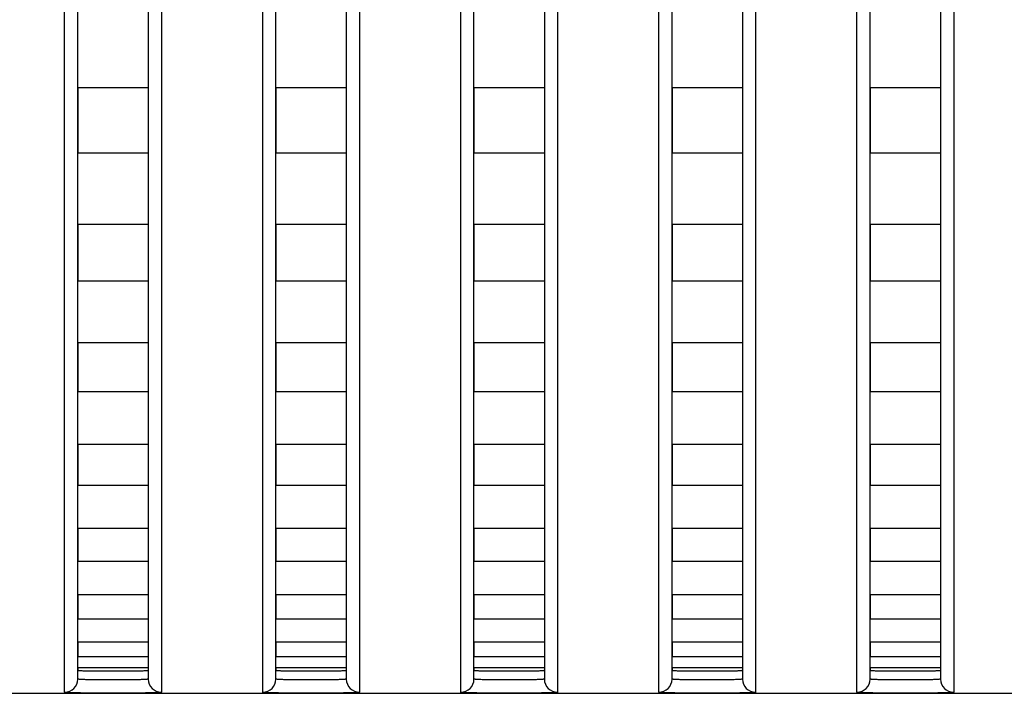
# Model space of a CAD drawing. Header units: millimetres. Extents: x -6054 to 364, y -1866 to 3094.
# Tile 242 of 256: x -4366 to -4343, y 1484 to 1499. Entities that reach past the tile are written whole.
import ezdxf

# ---------------------------------------------------------------- set-up
doc = ezdxf.new("R2010")
doc.units = ezdxf.units.MM
doc.header["$LTSCALE"] = 65.395
doc.layers.get('0').update_dxf_attribs({"linetype": 'CONTINUOUS'})

msp = doc.modelspace()

# ---------------------------------------------------------------- linework, layer by layer
at = {"linetype": 'Continuous'}
for p, q in [((-4364.223, 1484.478), (-4364.223, 1514.359)), ((-4362.623, 1514.359), (-4362.623, 1484.478)), ((-4359.723, 1484.478), (-4359.723, 1514.359)), ((-4358.123, 1514.359), (-4358.123, 1484.478)), ((-4355.223, 1484.478), (-4355.223, 1514.359)), ((-4353.623, 1514.359), (-4353.623, 1484.478)), ((-4350.723, 1484.478), (-4350.723, 1514.359)), ((-4349.123, 1514.359), (-4349.123, 1484.478)), ((-4346.223, 1484.478), (-4346.223, 1514.359)), ((-4344.623, 1514.359), (-4344.623, 1484.478)), ((-4364.523, 1484.178), (-4364.523, 1513.867)), ((-4362.323, 1513.867), (-4362.323, 1484.178)), ((-4360.023, 1484.178), (-4360.023, 1513.867)), ((-4357.823, 1513.867), (-4357.823, 1484.178)), ((-4355.523, 1484.178), (-4355.523, 1513.867)), ((-4353.323, 1513.867), (-4353.323, 1484.178)), ((-4351.023, 1484.178), (-4351.023, 1513.867)), ((-4348.823, 1513.867), (-4348.823, 1484.178)), ((-4346.523, 1484.178), (-4346.523, 1513.867)), ((-4344.323, 1513.867), (-4344.323, 1484.178)), ((-4364.223, 1497.91), (-4364.223, 1496.425)), ((-4364.223, 1497.91), (-4364.223, 1496.425)), ((-4362.623, 1497.91), (-4364.223, 1497.91)), ((-4362.623, 1497.91), (-4364.223, 1497.91)), ((-4362.623, 1497.91), (-4362.623, 1496.425)), ((-4362.623, 1497.91), (-4362.623, 1496.425)), ((-4359.723, 1497.91), (-4359.723, 1496.425)), ((-4359.723, 1497.91), (-4359.723, 1496.425)), ((-4358.123, 1497.91), (-4359.723, 1497.91)), ((-4358.123, 1497.91), (-4359.723, 1497.91)), ((-4358.123, 1497.91), (-4358.123, 1496.425)), ((-4358.123, 1497.91), (-4358.123, 1496.425)), ((-4355.223, 1497.91), (-4355.223, 1496.425)), ((-4355.223, 1497.91), (-4355.223, 1496.425)), ((-4353.623, 1497.91), (-4355.223, 1497.91)), ((-4353.623, 1497.91), (-4355.223, 1497.91)), ((-4353.623, 1497.91), (-4353.623, 1496.425)), ((-4353.623, 1497.91), (-4353.623, 1496.425)), ((-4350.723, 1497.91), (-4350.723, 1496.425)), ((-4350.723, 1497.91), (-4350.723, 1496.425)), ((-4349.123, 1497.91), (-4350.723, 1497.91)), ((-4349.123, 1497.91), (-4350.723, 1497.91)), ((-4349.123, 1497.91), (-4349.123, 1496.425)), ((-4349.123, 1497.91), (-4349.123, 1496.425)), ((-4346.223, 1497.91), (-4346.223, 1496.425)), ((-4346.223, 1497.91), (-4346.223, 1496.425)), ((-4344.623, 1497.91), (-4346.223, 1497.91)), ((-4344.623, 1497.91), (-4346.223, 1497.91)), ((-4344.623, 1497.91), (-4344.623, 1496.425)), ((-4344.623, 1497.91), (-4344.623, 1496.425)), ((-4362.623, 1496.425), (-4364.223, 1496.425)), ((-4362.623, 1496.425), (-4364.223, 1496.425)), ((-4358.123, 1496.425), (-4359.723, 1496.425)), ((-4358.123, 1496.425), (-4359.723, 1496.425)), ((-4353.623, 1496.425), (-4355.223, 1496.425)), ((-4353.623, 1496.425), (-4355.223, 1496.425)), ((-4349.123, 1496.425), (-4350.723, 1496.425)), ((-4349.123, 1496.425), (-4350.723, 1496.425)), ((-4344.623, 1496.425), (-4346.223, 1496.425)), ((-4344.623, 1496.425), (-4346.223, 1496.425)), ((-4364.223, 1494.806), (-4364.223, 1493.513)), ((-4364.223, 1494.806), (-4364.223, 1493.513)), ((-4362.623, 1494.806), (-4364.223, 1494.806)), ((-4362.623, 1494.806), (-4364.223, 1494.806)), ((-4362.623, 1494.806), (-4362.623, 1493.513)), ((-4362.623, 1494.806), (-4362.623, 1493.513)), ((-4359.723, 1494.806), (-4359.723, 1493.513)), ((-4359.723, 1494.806), (-4359.723, 1493.513)), ((-4358.123, 1494.806), (-4359.723, 1494.806)), ((-4358.123, 1494.806), (-4359.723, 1494.806)), ((-4358.123, 1494.806), (-4358.123, 1493.513)), ((-4358.123, 1494.806), (-4358.123, 1493.513)), ((-4355.223, 1494.806), (-4355.223, 1493.513)), ((-4355.223, 1494.806), (-4355.223, 1493.513)), ((-4353.623, 1494.806), (-4355.223, 1494.806)), ((-4353.623, 1494.806), (-4355.223, 1494.806)), ((-4353.623, 1494.806), (-4353.623, 1493.513)), ((-4353.623, 1494.806), (-4353.623, 1493.513)), ((-4350.723, 1494.806), (-4350.723, 1493.513)), ((-4350.723, 1494.806), (-4350.723, 1493.513)), ((-4349.123, 1494.806), (-4350.723, 1494.806)), ((-4349.123, 1494.806), (-4350.723, 1494.806)), ((-4349.123, 1494.806), (-4349.123, 1493.513)), ((-4349.123, 1494.806), (-4349.123, 1493.513)), ((-4346.223, 1494.806), (-4346.223, 1493.513)), ((-4346.223, 1494.806), (-4346.223, 1493.513)), ((-4344.623, 1494.806), (-4346.223, 1494.806)), ((-4344.623, 1494.806), (-4346.223, 1494.806)), ((-4344.623, 1494.806), (-4344.623, 1493.513)), ((-4344.623, 1494.806), (-4344.623, 1493.513)), ((-4362.623, 1493.513), (-4364.223, 1493.513)), ((-4362.623, 1493.513), (-4364.223, 1493.513)), ((-4358.123, 1493.513), (-4359.723, 1493.513)), ((-4358.123, 1493.513), (-4359.723, 1493.513)), ((-4353.623, 1493.513), (-4355.223, 1493.513)), ((-4353.623, 1493.513), (-4355.223, 1493.513)), ((-4349.123, 1493.513), (-4350.723, 1493.513)), ((-4349.123, 1493.513), (-4350.723, 1493.513)), ((-4344.623, 1493.513), (-4346.223, 1493.513)), ((-4344.623, 1493.513), (-4346.223, 1493.513)), ((-4364.223, 1492.112), (-4364.223, 1491.001)), ((-4364.223, 1492.112), (-4364.223, 1491.001)), ((-4362.623, 1492.112), (-4364.223, 1492.112)), ((-4362.623, 1492.112), (-4364.223, 1492.112)), ((-4362.623, 1492.112), (-4362.623, 1491.001)), ((-4362.623, 1492.112), (-4362.623, 1491.001)), ((-4359.723, 1492.112), (-4359.723, 1491.001)), ((-4359.723, 1492.112), (-4359.723, 1491.001)), ((-4358.123, 1492.112), (-4359.723, 1492.112)), ((-4358.123, 1492.112), (-4359.723, 1492.112)), ((-4358.123, 1492.112), (-4358.123, 1491.001)), ((-4358.123, 1492.112), (-4358.123, 1491.001)), ((-4355.223, 1492.112), (-4355.223, 1491.001)), ((-4355.223, 1492.112), (-4355.223, 1491.001)), ((-4353.623, 1492.112), (-4355.223, 1492.112)), ((-4353.623, 1492.112), (-4355.223, 1492.112)), ((-4353.623, 1492.112), (-4353.623, 1491.001)), ((-4353.623, 1492.112), (-4353.623, 1491.001)), ((-4350.723, 1492.112), (-4350.723, 1491.001)), ((-4350.723, 1492.112), (-4350.723, 1491.001)), ((-4349.123, 1492.112), (-4350.723, 1492.112)), ((-4349.123, 1492.112), (-4350.723, 1492.112)), ((-4349.123, 1492.112), (-4349.123, 1491.001)), ((-4349.123, 1492.112), (-4349.123, 1491.001)), ((-4346.223, 1492.112), (-4346.223, 1491.001)), ((-4346.223, 1492.112), (-4346.223, 1491.001)), ((-4344.623, 1492.112), (-4346.223, 1492.112)), ((-4344.623, 1492.112), (-4346.223, 1492.112)), ((-4344.623, 1492.112), (-4344.623, 1491.001)), ((-4344.623, 1492.112), (-4344.623, 1491.001)), ((-4362.623, 1491.001), (-4364.223, 1491.001)), ((-4362.623, 1491.001), (-4364.223, 1491.001)), ((-4358.123, 1491.001), (-4359.723, 1491.001)), ((-4358.123, 1491.001), (-4359.723, 1491.001)), ((-4353.623, 1491.001), (-4355.223, 1491.001)), ((-4353.623, 1491.001), (-4355.223, 1491.001)), ((-4349.123, 1491.001), (-4350.723, 1491.001)), ((-4349.123, 1491.001), (-4350.723, 1491.001)), ((-4344.623, 1491.001), (-4346.223, 1491.001)), ((-4344.623, 1491.001), (-4346.223, 1491.001)), ((-4364.223, 1489.808), (-4364.223, 1488.875)), ((-4364.223, 1489.808), (-4364.223, 1488.875)), ((-4362.623, 1489.808), (-4364.223, 1489.808)), ((-4362.623, 1489.808), (-4364.223, 1489.808)), ((-4362.623, 1489.808), (-4362.623, 1488.875)), ((-4362.623, 1489.808), (-4362.623, 1488.875)), ((-4359.723, 1489.808), (-4359.723, 1488.875)), ((-4359.723, 1489.808), (-4359.723, 1488.875)), ((-4358.123, 1489.808), (-4359.723, 1489.808)), ((-4358.123, 1489.808), (-4359.723, 1489.808)), ((-4358.123, 1489.808), (-4358.123, 1488.875)), ((-4358.123, 1489.808), (-4358.123, 1488.875)), ((-4355.223, 1489.808), (-4355.223, 1488.875)), ((-4355.223, 1489.808), (-4355.223, 1488.875)), ((-4353.623, 1489.808), (-4355.223, 1489.808)), ((-4353.623, 1489.808), (-4355.223, 1489.808)), ((-4353.623, 1489.808), (-4353.623, 1488.875)), ((-4353.623, 1489.808), (-4353.623, 1488.875)), ((-4350.723, 1489.808), (-4350.723, 1488.875)), ((-4350.723, 1489.808), (-4350.723, 1488.875)), ((-4349.123, 1489.808), (-4350.723, 1489.808)), ((-4349.123, 1489.808), (-4350.723, 1489.808)), ((-4349.123, 1489.808), (-4349.123, 1488.875)), ((-4349.123, 1489.808), (-4349.123, 1488.875)), ((-4346.223, 1489.808), (-4346.223, 1488.875)), ((-4346.223, 1489.808), (-4346.223, 1488.875)), ((-4344.623, 1489.808), (-4346.223, 1489.808)), ((-4344.623, 1489.808), (-4346.223, 1489.808)), ((-4344.623, 1489.808), (-4344.623, 1488.875)), ((-4344.623, 1489.808), (-4344.623, 1488.875)), ((-4362.623, 1488.875), (-4364.223, 1488.875)), ((-4362.623, 1488.875), (-4364.223, 1488.875)), ((-4358.123, 1488.875), (-4359.723, 1488.875)), ((-4358.123, 1488.875), (-4359.723, 1488.875)), ((-4353.623, 1488.875), (-4355.223, 1488.875)), ((-4353.623, 1488.875), (-4355.223, 1488.875)), ((-4349.123, 1488.875), (-4350.723, 1488.875)), ((-4349.123, 1488.875), (-4350.723, 1488.875)), ((-4344.623, 1488.875), (-4346.223, 1488.875)), ((-4344.623, 1488.875), (-4346.223, 1488.875)), ((-4364.223, 1487.894), (-4364.223, 1487.148)), ((-4364.223, 1487.894), (-4364.223, 1487.148)), ((-4362.623, 1487.894), (-4364.223, 1487.894)), ((-4362.623, 1487.894), (-4364.223, 1487.894)), ((-4362.623, 1487.894), (-4362.623, 1487.148)), ((-4362.623, 1487.894), (-4362.623, 1487.148)), ((-4359.723, 1487.894), (-4359.723, 1487.148)), ((-4359.723, 1487.894), (-4359.723, 1487.148)), ((-4358.123, 1487.894), (-4359.723, 1487.894)), ((-4358.123, 1487.894), (-4359.723, 1487.894)), ((-4358.123, 1487.894), (-4358.123, 1487.148)), ((-4358.123, 1487.894), (-4358.123, 1487.148)), ((-4355.223, 1487.894), (-4355.223, 1487.148)), ((-4355.223, 1487.894), (-4355.223, 1487.148)), ((-4353.623, 1487.894), (-4355.223, 1487.894)), ((-4353.623, 1487.894), (-4355.223, 1487.894)), ((-4353.623, 1487.894), (-4353.623, 1487.148)), ((-4353.623, 1487.894), (-4353.623, 1487.148)), ((-4350.723, 1487.894), (-4350.723, 1487.148)), ((-4350.723, 1487.894), (-4350.723, 1487.148)), ((-4349.123, 1487.894), (-4350.723, 1487.894)), ((-4349.123, 1487.894), (-4350.723, 1487.894)), ((-4349.123, 1487.894), (-4349.123, 1487.148)), ((-4349.123, 1487.894), (-4349.123, 1487.148)), ((-4346.223, 1487.894), (-4346.223, 1487.148)), ((-4346.223, 1487.894), (-4346.223, 1487.148)), ((-4344.623, 1487.894), (-4346.223, 1487.894)), ((-4344.623, 1487.894), (-4346.223, 1487.894)), ((-4344.623, 1487.894), (-4344.623, 1487.148)), ((-4344.623, 1487.894), (-4344.623, 1487.148)), ((-4362.623, 1487.148), (-4364.223, 1487.148)), ((-4362.623, 1487.148), (-4364.223, 1487.148)), ((-4358.123, 1487.148), (-4359.723, 1487.148)), ((-4358.123, 1487.148), (-4359.723, 1487.148)), ((-4353.623, 1487.148), (-4355.223, 1487.148)), ((-4353.623, 1487.148), (-4355.223, 1487.148)), ((-4349.123, 1487.148), (-4350.723, 1487.148)), ((-4349.123, 1487.148), (-4350.723, 1487.148)), ((-4344.623, 1487.148), (-4346.223, 1487.148)), ((-4344.623, 1487.148), (-4346.223, 1487.148)), ((-4364.223, 1486.389), (-4364.223, 1485.837)), ((-4364.223, 1486.389), (-4364.223, 1485.837)), ((-4362.623, 1486.389), (-4364.223, 1486.389)), ((-4362.623, 1486.389), (-4364.223, 1486.389)), ((-4362.623, 1486.389), (-4362.623, 1485.837)), ((-4362.623, 1486.389), (-4362.623, 1485.837)), ((-4359.723, 1486.389), (-4359.723, 1485.837)), ((-4359.723, 1486.389), (-4359.723, 1485.837)), ((-4358.123, 1486.389), (-4359.723, 1486.389)), ((-4358.123, 1486.389), (-4359.723, 1486.389)), ((-4358.123, 1486.389), (-4358.123, 1485.837)), ((-4358.123, 1486.389), (-4358.123, 1485.837)), ((-4355.223, 1486.389), (-4355.223, 1485.837)), ((-4355.223, 1486.389), (-4355.223, 1485.837)), ((-4353.623, 1486.389), (-4355.223, 1486.389)), ((-4353.623, 1486.389), (-4355.223, 1486.389)), ((-4353.623, 1486.389), (-4353.623, 1485.837)), ((-4353.623, 1486.389), (-4353.623, 1485.837)), ((-4350.723, 1486.389), (-4350.723, 1485.837)), ((-4350.723, 1486.389), (-4350.723, 1485.837)), ((-4349.123, 1486.389), (-4350.723, 1486.389)), ((-4349.123, 1486.389), (-4350.723, 1486.389)), ((-4349.123, 1486.389), (-4349.123, 1485.837)), ((-4349.123, 1486.389), (-4349.123, 1485.837)), ((-4346.223, 1486.389), (-4346.223, 1485.837)), ((-4346.223, 1486.389), (-4346.223, 1485.837)), ((-4344.623, 1486.389), (-4346.223, 1486.389)), ((-4344.623, 1486.389), (-4346.223, 1486.389)), ((-4344.623, 1486.389), (-4344.623, 1485.837)), ((-4344.623, 1486.389), (-4344.623, 1485.837)), ((-4362.623, 1485.837), (-4364.223, 1485.837)), ((-4362.623, 1485.837), (-4364.223, 1485.837)), ((-4358.123, 1485.837), (-4359.723, 1485.837)), ((-4358.123, 1485.837), (-4359.723, 1485.837)), ((-4353.623, 1485.837), (-4355.223, 1485.837)), ((-4353.623, 1485.837), (-4355.223, 1485.837)), ((-4349.123, 1485.837), (-4350.723, 1485.837)), ((-4349.123, 1485.837), (-4350.723, 1485.837)), ((-4344.623, 1485.837), (-4346.223, 1485.837)), ((-4344.623, 1485.837), (-4346.223, 1485.837)), ((-4364.223, 1485.315), (-4364.223, 1484.98)), ((-4364.223, 1485.315), (-4364.223, 1484.98)), ((-4362.623, 1485.315), (-4364.223, 1485.315)), ((-4362.623, 1485.315), (-4364.223, 1485.315)), ((-4362.623, 1485.315), (-4362.623, 1484.98)), ((-4362.623, 1485.315), (-4362.623, 1484.98)), ((-4359.723, 1485.315), (-4359.723, 1484.98)), ((-4359.723, 1485.315), (-4359.723, 1484.98)), ((-4358.123, 1485.315), (-4359.723, 1485.315)), ((-4358.123, 1485.315), (-4359.723, 1485.315)), ((-4358.123, 1485.315), (-4358.123, 1484.98)), ((-4358.123, 1485.315), (-4358.123, 1484.98)), ((-4355.223, 1485.315), (-4355.223, 1484.98)), ((-4355.223, 1485.315), (-4355.223, 1484.98)), ((-4353.623, 1485.315), (-4355.223, 1485.315)), ((-4353.623, 1485.315), (-4355.223, 1485.315)), ((-4353.623, 1485.315), (-4353.623, 1484.98)), ((-4353.623, 1485.315), (-4353.623, 1484.98)), ((-4350.723, 1485.315), (-4350.723, 1484.98)), ((-4350.723, 1485.315), (-4350.723, 1484.98)), ((-4349.123, 1485.315), (-4350.723, 1485.315)), ((-4349.123, 1485.315), (-4350.723, 1485.315)), ((-4349.123, 1485.315), (-4349.123, 1484.98)), ((-4349.123, 1485.315), (-4349.123, 1484.98)), ((-4346.223, 1485.315), (-4346.223, 1484.98)), ((-4346.223, 1485.315), (-4346.223, 1484.98)), ((-4344.623, 1485.315), (-4346.223, 1485.315)), ((-4344.623, 1485.315), (-4346.223, 1485.315)), ((-4344.623, 1485.315), (-4344.623, 1484.98)), ((-4344.623, 1485.315), (-4344.623, 1484.98)), ((-4362.623, 1484.98), (-4364.223, 1484.98)), ((-4362.623, 1484.98), (-4364.223, 1484.98)), ((-4358.123, 1484.98), (-4359.723, 1484.98)), ((-4358.123, 1484.98), (-4359.723, 1484.98)), ((-4353.623, 1484.98), (-4355.223, 1484.98)), ((-4353.623, 1484.98), (-4355.223, 1484.98)), ((-4349.123, 1484.98), (-4350.723, 1484.98)), ((-4349.123, 1484.98), (-4350.723, 1484.98)), ((-4344.623, 1484.98), (-4346.223, 1484.98)), ((-4344.623, 1484.98), (-4346.223, 1484.98)), ((-4364.223, 1484.731), (-4364.223, 1484.678)), ((-4364.223, 1484.731), (-4364.223, 1484.678)), ((-4362.623, 1484.731), (-4364.223, 1484.731)), ((-4362.623, 1484.731), (-4364.223, 1484.731)), ((-4362.623, 1484.731), (-4362.623, 1484.678)), ((-4362.623, 1484.731), (-4362.623, 1484.678)), ((-4359.723, 1484.731), (-4359.723, 1484.678)), ((-4359.723, 1484.731), (-4359.723, 1484.678)), ((-4358.123, 1484.731), (-4359.723, 1484.731)), ((-4358.123, 1484.731), (-4359.723, 1484.731)), ((-4358.123, 1484.731), (-4358.123, 1484.678)), ((-4358.123, 1484.731), (-4358.123, 1484.678)), ((-4355.223, 1484.731), (-4355.223, 1484.678)), ((-4355.223, 1484.731), (-4355.223, 1484.678)), ((-4353.623, 1484.731), (-4355.223, 1484.731)), ((-4353.623, 1484.731), (-4355.223, 1484.731)), ((-4353.623, 1484.731), (-4353.623, 1484.678)), ((-4353.623, 1484.731), (-4353.623, 1484.678)), ((-4350.723, 1484.731), (-4350.723, 1484.678)), ((-4350.723, 1484.731), (-4350.723, 1484.678)), ((-4349.123, 1484.731), (-4350.723, 1484.731)), ((-4349.123, 1484.731), (-4350.723, 1484.731)), ((-4349.123, 1484.731), (-4349.123, 1484.678)), ((-4349.123, 1484.731), (-4349.123, 1484.678)), ((-4346.223, 1484.731), (-4346.223, 1484.678)), ((-4346.223, 1484.731), (-4346.223, 1484.678)), ((-4344.623, 1484.731), (-4346.223, 1484.731)), ((-4344.623, 1484.731), (-4346.223, 1484.731)), ((-4344.623, 1484.731), (-4344.623, 1484.678)), ((-4344.623, 1484.731), (-4344.623, 1484.678)), ((-4432.673, 1484.154), (-3353.673, 1484.154))]:
    msp.add_line(p, q, dxfattribs=at)
for centre, start, end in [((-4364.523, 1484.478), 269.9896, 359.9896), ((-4362.323, 1484.478), 180.0104, 270.0104), ((-4360.023, 1484.478), 269.9896, 359.9896), ((-4357.823, 1484.478), 180.0104, 270.0104), ((-4355.523, 1484.478), 269.9896, 359.9896), ((-4353.323, 1484.478), 180.0104, 270.0104), ((-4351.023, 1484.478), 269.9896, 359.9896), ((-4348.823, 1484.478), 180.0104, 270.0104), ((-4346.523, 1484.478), 269.9896, 359.9896), ((-4344.323, 1484.478), 180.0104, 270.0104)]:
    msp.add_arc(centre, 0.3, start, end, dxfattribs=at)
for points, knots in [([(-4364.223, 1484.678), (-4364.223, 1484.676), (-4364.216, 1484.675), (-4364.206, 1484.673), (-4364.186, 1484.672), (-4364.16, 1484.67), (-4364.126, 1484.668), (-4364.069, 1484.667), (-4363.982, 1484.665), (-4363.862, 1484.663), (-4363.725, 1484.662), (-4363.577, 1484.661), (-4363.423, 1484.661), (-4363.269, 1484.661), (-4363.121, 1484.662), (-4362.984, 1484.663), (-4362.865, 1484.665), (-4362.778, 1484.667), (-4362.72, 1484.668), (-4362.686, 1484.67), (-4362.66, 1484.672), (-4362.64, 1484.673), (-4362.631, 1484.675), (-4362.623, 1484.676), (-4362.623, 1484.678)], [0, 0, 0, 0, 0.002721, 0.01001, 0.021969, 0.038509, 0.059481, 0.084689, 0.146812, 0.222502, 0.308855, 0.402555, 0.5, 0.597445, 0.691145, 0.777498, 0.853188, 0.915311, 0.940519, 0.961491, 0.978031, 0.98999, 0.997279, 1, 1, 1, 1]), ([(-4364.223, 1484.678), (-4364.223, 1484.676), (-4364.216, 1484.675), (-4364.206, 1484.673), (-4364.186, 1484.672), (-4364.16, 1484.67), (-4364.126, 1484.668), (-4364.069, 1484.667), (-4363.982, 1484.665), (-4363.862, 1484.663), (-4363.725, 1484.662), (-4363.577, 1484.661), (-4363.423, 1484.661), (-4363.269, 1484.661), (-4363.121, 1484.662), (-4362.984, 1484.663), (-4362.865, 1484.665), (-4362.778, 1484.667), (-4362.72, 1484.668), (-4362.686, 1484.67), (-4362.66, 1484.672), (-4362.64, 1484.673), (-4362.631, 1484.675), (-4362.623, 1484.676), (-4362.623, 1484.678)], [0, 0, 0, 0, 0.002721, 0.01001, 0.021969, 0.038509, 0.059481, 0.084689, 0.146812, 0.222502, 0.308855, 0.402555, 0.5, 0.597445, 0.691145, 0.777498, 0.853188, 0.915311, 0.940519, 0.961491, 0.978031, 0.98999, 0.997279, 1, 1, 1, 1]), ([(-4364.223, 1484.678), (-4364.223, 1484.676), (-4364.216, 1484.675), (-4364.206, 1484.673), (-4364.186, 1484.672), (-4364.16, 1484.67), (-4364.126, 1484.668), (-4364.069, 1484.667), (-4363.982, 1484.665), (-4363.862, 1484.663), (-4363.725, 1484.662), (-4363.577, 1484.661), (-4363.423, 1484.661), (-4363.269, 1484.661), (-4363.121, 1484.662), (-4362.984, 1484.663), (-4362.865, 1484.665), (-4362.778, 1484.667), (-4362.72, 1484.668), (-4362.686, 1484.67), (-4362.66, 1484.672), (-4362.64, 1484.673), (-4362.631, 1484.675), (-4362.623, 1484.676), (-4362.623, 1484.678)], [0, 0, 0, 0, 0.002721, 0.01001, 0.021969, 0.038509, 0.059481, 0.084689, 0.146812, 0.222502, 0.308855, 0.402555, 0.5, 0.597445, 0.691145, 0.777498, 0.853188, 0.915311, 0.940519, 0.961491, 0.978031, 0.98999, 0.997279, 1, 1, 1, 1]), ([(-4359.723, 1484.678), (-4359.723, 1484.676), (-4359.716, 1484.675), (-4359.706, 1484.673), (-4359.686, 1484.672), (-4359.66, 1484.67), (-4359.626, 1484.668), (-4359.569, 1484.667), (-4359.482, 1484.665), (-4359.362, 1484.663), (-4359.225, 1484.662), (-4359.077, 1484.661), (-4358.923, 1484.661), (-4358.769, 1484.661), (-4358.621, 1484.662), (-4358.484, 1484.663), (-4358.365, 1484.665), (-4358.278, 1484.667), (-4358.22, 1484.668), (-4358.186, 1484.67), (-4358.16, 1484.672), (-4358.14, 1484.673), (-4358.131, 1484.675), (-4358.123, 1484.676), (-4358.123, 1484.678)], [0, 0, 0, 0, 0.002721, 0.01001, 0.021969, 0.038509, 0.059481, 0.084689, 0.146812, 0.222502, 0.308855, 0.402555, 0.5, 0.597445, 0.691145, 0.777498, 0.853188, 0.915311, 0.940519, 0.961491, 0.978031, 0.98999, 0.997279, 1, 1, 1, 1]), ([(-4359.723, 1484.678), (-4359.723, 1484.676), (-4359.716, 1484.675), (-4359.706, 1484.673), (-4359.686, 1484.672), (-4359.66, 1484.67), (-4359.626, 1484.668), (-4359.569, 1484.667), (-4359.482, 1484.665), (-4359.362, 1484.663), (-4359.225, 1484.662), (-4359.077, 1484.661), (-4358.923, 1484.661), (-4358.769, 1484.661), (-4358.621, 1484.662), (-4358.484, 1484.663), (-4358.365, 1484.665), (-4358.278, 1484.667), (-4358.22, 1484.668), (-4358.186, 1484.67), (-4358.16, 1484.672), (-4358.14, 1484.673), (-4358.131, 1484.675), (-4358.123, 1484.676), (-4358.123, 1484.678)], [0, 0, 0, 0, 0.002721, 0.01001, 0.021969, 0.038509, 0.059481, 0.084689, 0.146812, 0.222502, 0.308855, 0.402555, 0.5, 0.597445, 0.691145, 0.777498, 0.853188, 0.915311, 0.940519, 0.961491, 0.978031, 0.98999, 0.997279, 1, 1, 1, 1]), ([(-4359.723, 1484.678), (-4359.723, 1484.676), (-4359.716, 1484.675), (-4359.706, 1484.673), (-4359.686, 1484.672), (-4359.66, 1484.67), (-4359.626, 1484.668), (-4359.569, 1484.667), (-4359.482, 1484.665), (-4359.362, 1484.663), (-4359.225, 1484.662), (-4359.077, 1484.661), (-4358.923, 1484.661), (-4358.769, 1484.661), (-4358.621, 1484.662), (-4358.484, 1484.663), (-4358.365, 1484.665), (-4358.278, 1484.667), (-4358.22, 1484.668), (-4358.186, 1484.67), (-4358.16, 1484.672), (-4358.14, 1484.673), (-4358.131, 1484.675), (-4358.123, 1484.676), (-4358.123, 1484.678)], [0, 0, 0, 0, 0.002721, 0.01001, 0.021969, 0.038509, 0.059481, 0.084689, 0.146812, 0.222502, 0.308855, 0.402555, 0.5, 0.597445, 0.691145, 0.777498, 0.853188, 0.915311, 0.940519, 0.961491, 0.978031, 0.98999, 0.997279, 1, 1, 1, 1]), ([(-4355.223, 1484.678), (-4355.223, 1484.676), (-4355.216, 1484.675), (-4355.206, 1484.673), (-4355.186, 1484.672), (-4355.16, 1484.67), (-4355.126, 1484.668), (-4355.069, 1484.667), (-4354.982, 1484.665), (-4354.862, 1484.663), (-4354.725, 1484.662), (-4354.577, 1484.661), (-4354.423, 1484.661), (-4354.269, 1484.661), (-4354.121, 1484.662), (-4353.984, 1484.663), (-4353.865, 1484.665), (-4353.778, 1484.667), (-4353.72, 1484.668), (-4353.686, 1484.67), (-4353.66, 1484.672), (-4353.64, 1484.673), (-4353.631, 1484.675), (-4353.623, 1484.676), (-4353.623, 1484.678)], [0, 0, 0, 0, 0.002721, 0.01001, 0.021969, 0.038509, 0.059481, 0.084689, 0.146812, 0.222502, 0.308855, 0.402555, 0.5, 0.597445, 0.691145, 0.777498, 0.853188, 0.915311, 0.940519, 0.961491, 0.978031, 0.98999, 0.997279, 1, 1, 1, 1]), ([(-4355.223, 1484.678), (-4355.223, 1484.676), (-4355.216, 1484.675), (-4355.206, 1484.673), (-4355.186, 1484.672), (-4355.16, 1484.67), (-4355.126, 1484.668), (-4355.069, 1484.667), (-4354.982, 1484.665), (-4354.862, 1484.663), (-4354.725, 1484.662), (-4354.577, 1484.661), (-4354.423, 1484.661), (-4354.269, 1484.661), (-4354.121, 1484.662), (-4353.984, 1484.663), (-4353.865, 1484.665), (-4353.778, 1484.667), (-4353.72, 1484.668), (-4353.686, 1484.67), (-4353.66, 1484.672), (-4353.64, 1484.673), (-4353.631, 1484.675), (-4353.623, 1484.676), (-4353.623, 1484.678)], [0, 0, 0, 0, 0.002721, 0.01001, 0.021969, 0.038509, 0.059481, 0.084689, 0.146812, 0.222502, 0.308855, 0.402555, 0.5, 0.597445, 0.691145, 0.777498, 0.853188, 0.915311, 0.940519, 0.961491, 0.978031, 0.98999, 0.997279, 1, 1, 1, 1]), ([(-4355.223, 1484.678), (-4355.223, 1484.676), (-4355.216, 1484.675), (-4355.206, 1484.673), (-4355.186, 1484.672), (-4355.16, 1484.67), (-4355.126, 1484.668), (-4355.069, 1484.667), (-4354.982, 1484.665), (-4354.862, 1484.663), (-4354.725, 1484.662), (-4354.577, 1484.661), (-4354.423, 1484.661), (-4354.269, 1484.661), (-4354.121, 1484.662), (-4353.984, 1484.663), (-4353.865, 1484.665), (-4353.778, 1484.667), (-4353.72, 1484.668), (-4353.686, 1484.67), (-4353.66, 1484.672), (-4353.64, 1484.673), (-4353.631, 1484.675), (-4353.623, 1484.676), (-4353.623, 1484.678)], [0, 0, 0, 0, 0.002721, 0.01001, 0.021969, 0.038509, 0.059481, 0.084689, 0.146812, 0.222502, 0.308855, 0.402555, 0.5, 0.597445, 0.691145, 0.777498, 0.853188, 0.915311, 0.940519, 0.961491, 0.978031, 0.98999, 0.997279, 1, 1, 1, 1]), ([(-4350.723, 1484.678), (-4350.723, 1484.676), (-4350.716, 1484.675), (-4350.706, 1484.673), (-4350.686, 1484.672), (-4350.66, 1484.67), (-4350.626, 1484.668), (-4350.569, 1484.667), (-4350.482, 1484.665), (-4350.362, 1484.663), (-4350.225, 1484.662), (-4350.077, 1484.661), (-4349.923, 1484.661), (-4349.769, 1484.661), (-4349.621, 1484.662), (-4349.484, 1484.663), (-4349.365, 1484.665), (-4349.278, 1484.667), (-4349.22, 1484.668), (-4349.186, 1484.67), (-4349.16, 1484.672), (-4349.14, 1484.673), (-4349.131, 1484.675), (-4349.123, 1484.676), (-4349.123, 1484.678)], [0, 0, 0, 0, 0.002721, 0.01001, 0.021969, 0.038509, 0.059481, 0.084689, 0.146812, 0.222502, 0.308855, 0.402555, 0.5, 0.597445, 0.691145, 0.777498, 0.853188, 0.915311, 0.940519, 0.961491, 0.978031, 0.98999, 0.997279, 1, 1, 1, 1]), ([(-4350.723, 1484.678), (-4350.723, 1484.676), (-4350.716, 1484.675), (-4350.706, 1484.673), (-4350.686, 1484.672), (-4350.66, 1484.67), (-4350.626, 1484.668), (-4350.569, 1484.667), (-4350.482, 1484.665), (-4350.362, 1484.663), (-4350.225, 1484.662), (-4350.077, 1484.661), (-4349.923, 1484.661), (-4349.769, 1484.661), (-4349.621, 1484.662), (-4349.484, 1484.663), (-4349.365, 1484.665), (-4349.278, 1484.667), (-4349.22, 1484.668), (-4349.186, 1484.67), (-4349.16, 1484.672), (-4349.14, 1484.673), (-4349.131, 1484.675), (-4349.123, 1484.676), (-4349.123, 1484.678)], [0, 0, 0, 0, 0.002721, 0.01001, 0.021969, 0.038509, 0.059481, 0.084689, 0.146812, 0.222502, 0.308855, 0.402555, 0.5, 0.597445, 0.691145, 0.777498, 0.853188, 0.915311, 0.940519, 0.961491, 0.978031, 0.98999, 0.997279, 1, 1, 1, 1]), ([(-4350.723, 1484.678), (-4350.723, 1484.676), (-4350.716, 1484.675), (-4350.706, 1484.673), (-4350.686, 1484.672), (-4350.66, 1484.67), (-4350.626, 1484.668), (-4350.569, 1484.667), (-4350.482, 1484.665), (-4350.362, 1484.663), (-4350.225, 1484.662), (-4350.077, 1484.661), (-4349.923, 1484.661), (-4349.769, 1484.661), (-4349.621, 1484.662), (-4349.484, 1484.663), (-4349.365, 1484.665), (-4349.278, 1484.667), (-4349.22, 1484.668), (-4349.186, 1484.67), (-4349.16, 1484.672), (-4349.14, 1484.673), (-4349.131, 1484.675), (-4349.123, 1484.676), (-4349.123, 1484.678)], [0, 0, 0, 0, 0.002721, 0.01001, 0.021969, 0.038509, 0.059481, 0.084689, 0.146812, 0.222502, 0.308855, 0.402555, 0.5, 0.597445, 0.691145, 0.777498, 0.853188, 0.915311, 0.940519, 0.961491, 0.978031, 0.98999, 0.997279, 1, 1, 1, 1]), ([(-4346.223, 1484.678), (-4346.223, 1484.676), (-4346.216, 1484.675), (-4346.206, 1484.673), (-4346.186, 1484.672), (-4346.16, 1484.67), (-4346.126, 1484.668), (-4346.069, 1484.667), (-4345.982, 1484.665), (-4345.862, 1484.663), (-4345.725, 1484.662), (-4345.577, 1484.661), (-4345.423, 1484.661), (-4345.269, 1484.661), (-4345.121, 1484.662), (-4344.984, 1484.663), (-4344.865, 1484.665), (-4344.778, 1484.667), (-4344.72, 1484.668), (-4344.686, 1484.67), (-4344.66, 1484.672), (-4344.64, 1484.673), (-4344.631, 1484.675), (-4344.623, 1484.676), (-4344.623, 1484.678)], [0, 0, 0, 0, 0.002721, 0.01001, 0.021969, 0.038509, 0.059481, 0.084689, 0.146812, 0.222502, 0.308855, 0.402555, 0.5, 0.597445, 0.691145, 0.777498, 0.853188, 0.915311, 0.940519, 0.961491, 0.978031, 0.98999, 0.997279, 1, 1, 1, 1]), ([(-4346.223, 1484.678), (-4346.223, 1484.676), (-4346.216, 1484.675), (-4346.206, 1484.673), (-4346.186, 1484.672), (-4346.16, 1484.67), (-4346.126, 1484.668), (-4346.069, 1484.667), (-4345.982, 1484.665), (-4345.862, 1484.663), (-4345.725, 1484.662), (-4345.577, 1484.661), (-4345.423, 1484.661), (-4345.269, 1484.661), (-4345.121, 1484.662), (-4344.984, 1484.663), (-4344.865, 1484.665), (-4344.778, 1484.667), (-4344.72, 1484.668), (-4344.686, 1484.67), (-4344.66, 1484.672), (-4344.64, 1484.673), (-4344.631, 1484.675), (-4344.623, 1484.676), (-4344.623, 1484.678)], [0, 0, 0, 0, 0.002721, 0.01001, 0.021969, 0.038509, 0.059481, 0.084689, 0.146812, 0.222502, 0.308855, 0.402555, 0.5, 0.597445, 0.691145, 0.777498, 0.853188, 0.915311, 0.940519, 0.961491, 0.978031, 0.98999, 0.997279, 1, 1, 1, 1]), ([(-4346.223, 1484.678), (-4346.223, 1484.676), (-4346.216, 1484.675), (-4346.206, 1484.673), (-4346.186, 1484.672), (-4346.16, 1484.67), (-4346.126, 1484.668), (-4346.069, 1484.667), (-4345.982, 1484.665), (-4345.862, 1484.663), (-4345.725, 1484.662), (-4345.577, 1484.661), (-4345.423, 1484.661), (-4345.269, 1484.661), (-4345.121, 1484.662), (-4344.984, 1484.663), (-4344.865, 1484.665), (-4344.778, 1484.667), (-4344.72, 1484.668), (-4344.686, 1484.67), (-4344.66, 1484.672), (-4344.64, 1484.673), (-4344.631, 1484.675), (-4344.623, 1484.676), (-4344.623, 1484.678)], [0, 0, 0, 0, 0.002721, 0.01001, 0.021969, 0.038509, 0.059481, 0.084689, 0.146812, 0.222502, 0.308855, 0.402555, 0.5, 0.597445, 0.691145, 0.777498, 0.853188, 0.915311, 0.940519, 0.961491, 0.978031, 0.98999, 0.997279, 1, 1, 1, 1]), ([(-4362.623, 1484.478), (-4362.623, 1484.476), (-4362.63, 1484.474), (-4362.64, 1484.472), (-4362.66, 1484.47), (-4362.7, 1484.467), (-4362.767, 1484.464), (-4362.865, 1484.461), (-4362.984, 1484.459), (-4363.121, 1484.458), (-4363.269, 1484.457), (-4363.423, 1484.457), (-4363.577, 1484.457), (-4363.725, 1484.458), (-4363.862, 1484.459), (-4363.982, 1484.461), (-4364.08, 1484.464), (-4364.147, 1484.467), (-4364.186, 1484.47), (-4364.206, 1484.472), (-4364.216, 1484.474), (-4364.223, 1484.476), (-4364.223, 1484.478)], [0, 0, 0, 0, 0.002976, 0.01034, 0.022326, 0.038871, 0.085025, 0.147098, 0.222725, 0.309008, 0.402632, 0.499999, 0.597367, 0.690991, 0.777274, 0.852901, 0.914974, 0.961128, 0.977674, 0.98966, 0.997024, 1, 1, 1, 1]), ([(-4358.123, 1484.478), (-4358.123, 1484.476), (-4358.13, 1484.474), (-4358.14, 1484.472), (-4358.16, 1484.47), (-4358.2, 1484.467), (-4358.267, 1484.464), (-4358.365, 1484.461), (-4358.484, 1484.459), (-4358.621, 1484.458), (-4358.769, 1484.457), (-4358.923, 1484.457), (-4359.077, 1484.457), (-4359.225, 1484.458), (-4359.362, 1484.459), (-4359.482, 1484.461), (-4359.58, 1484.464), (-4359.647, 1484.467), (-4359.686, 1484.47), (-4359.706, 1484.472), (-4359.716, 1484.474), (-4359.723, 1484.476), (-4359.723, 1484.478)], [0, 0, 0, 0, 0.002976, 0.01034, 0.022326, 0.038871, 0.085025, 0.147098, 0.222725, 0.309008, 0.402632, 0.499999, 0.597367, 0.690991, 0.777274, 0.852901, 0.914974, 0.961128, 0.977674, 0.98966, 0.997024, 1, 1, 1, 1]), ([(-4353.623, 1484.478), (-4353.623, 1484.476), (-4353.63, 1484.474), (-4353.64, 1484.472), (-4353.66, 1484.47), (-4353.7, 1484.467), (-4353.767, 1484.464), (-4353.865, 1484.461), (-4353.984, 1484.459), (-4354.121, 1484.458), (-4354.269, 1484.457), (-4354.423, 1484.457), (-4354.577, 1484.457), (-4354.725, 1484.458), (-4354.862, 1484.459), (-4354.982, 1484.461), (-4355.08, 1484.464), (-4355.147, 1484.467), (-4355.186, 1484.47), (-4355.206, 1484.472), (-4355.216, 1484.474), (-4355.223, 1484.476), (-4355.223, 1484.478)], [0, 0, 0, 0, 0.002976, 0.01034, 0.022326, 0.038871, 0.085025, 0.147098, 0.222725, 0.309008, 0.402632, 0.499999, 0.597367, 0.690991, 0.777274, 0.852901, 0.914974, 0.961128, 0.977674, 0.98966, 0.997024, 1, 1, 1, 1]), ([(-4349.123, 1484.478), (-4349.123, 1484.476), (-4349.13, 1484.474), (-4349.14, 1484.472), (-4349.16, 1484.47), (-4349.2, 1484.467), (-4349.267, 1484.464), (-4349.365, 1484.461), (-4349.484, 1484.459), (-4349.621, 1484.458), (-4349.769, 1484.457), (-4349.923, 1484.457), (-4350.077, 1484.457), (-4350.225, 1484.458), (-4350.362, 1484.459), (-4350.482, 1484.461), (-4350.58, 1484.464), (-4350.647, 1484.467), (-4350.686, 1484.47), (-4350.706, 1484.472), (-4350.716, 1484.474), (-4350.723, 1484.476), (-4350.723, 1484.478)], [0, 0, 0, 0, 0.002976, 0.01034, 0.022326, 0.038871, 0.085025, 0.147098, 0.222725, 0.309008, 0.402632, 0.499999, 0.597367, 0.690991, 0.777274, 0.852901, 0.914974, 0.961128, 0.977674, 0.98966, 0.997024, 1, 1, 1, 1]), ([(-4344.623, 1484.478), (-4344.623, 1484.476), (-4344.63, 1484.474), (-4344.64, 1484.472), (-4344.66, 1484.47), (-4344.7, 1484.467), (-4344.767, 1484.464), (-4344.865, 1484.461), (-4344.984, 1484.459), (-4345.121, 1484.458), (-4345.269, 1484.457), (-4345.423, 1484.457), (-4345.577, 1484.457), (-4345.725, 1484.458), (-4345.862, 1484.459), (-4345.982, 1484.461), (-4346.08, 1484.464), (-4346.147, 1484.467), (-4346.186, 1484.47), (-4346.206, 1484.472), (-4346.216, 1484.474), (-4346.223, 1484.476), (-4346.223, 1484.478)], [0, 0, 0, 0, 0.002976, 0.01034, 0.022326, 0.038871, 0.085025, 0.147098, 0.222725, 0.309008, 0.402632, 0.499999, 0.597367, 0.690991, 0.777274, 0.852901, 0.914974, 0.961128, 0.977674, 0.98966, 0.997024, 1, 1, 1, 1]), ([(-4362.323, 1484.178), (-4362.323, 1484.176), (-4362.333, 1484.175), (-4362.346, 1484.172), (-4362.374, 1484.17), (-4362.41, 1484.168), (-4362.456, 1484.166), (-4362.535, 1484.163), (-4362.654, 1484.161), (-4362.819, 1484.159), (-4363.007, 1484.158), (-4363.211, 1484.157), (-4363.423, 1484.157), (-4363.635, 1484.157), (-4363.839, 1484.158), (-4364.027, 1484.159), (-4364.192, 1484.161), (-4364.311, 1484.163), (-4364.391, 1484.166), (-4364.437, 1484.168), (-4364.472, 1484.17), (-4364.5, 1484.172), (-4364.513, 1484.175), (-4364.523, 1484.176), (-4364.523, 1484.178)], [0, 0, 0, 0, 0.002716, 0.009974, 0.021884, 0.038363, 0.059267, 0.084407, 0.146421, 0.222076, 0.308492, 0.402345, 0.499999, 0.597653, 0.691507, 0.777923, 0.853578, 0.915592, 0.940732, 0.961637, 0.978116, 0.990026, 0.997284, 1, 1, 1, 1]), ([(-4357.823, 1484.178), (-4357.823, 1484.176), (-4357.833, 1484.175), (-4357.846, 1484.172), (-4357.874, 1484.17), (-4357.91, 1484.168), (-4357.956, 1484.166), (-4358.035, 1484.163), (-4358.154, 1484.161), (-4358.319, 1484.159), (-4358.507, 1484.158), (-4358.711, 1484.157), (-4358.923, 1484.157), (-4359.135, 1484.157), (-4359.339, 1484.158), (-4359.527, 1484.159), (-4359.692, 1484.161), (-4359.811, 1484.163), (-4359.891, 1484.166), (-4359.937, 1484.168), (-4359.972, 1484.17), (-4360, 1484.172), (-4360.013, 1484.175), (-4360.023, 1484.176), (-4360.023, 1484.178)], [0, 0, 0, 0, 0.002716, 0.009974, 0.021884, 0.038363, 0.059267, 0.084407, 0.146421, 0.222076, 0.308492, 0.402345, 0.499999, 0.597653, 0.691507, 0.777923, 0.853578, 0.915592, 0.940732, 0.961637, 0.978116, 0.990026, 0.997284, 1, 1, 1, 1]), ([(-4353.323, 1484.178), (-4353.323, 1484.176), (-4353.333, 1484.175), (-4353.346, 1484.172), (-4353.374, 1484.17), (-4353.41, 1484.168), (-4353.456, 1484.166), (-4353.535, 1484.163), (-4353.654, 1484.161), (-4353.819, 1484.159), (-4354.007, 1484.158), (-4354.211, 1484.157), (-4354.423, 1484.157), (-4354.635, 1484.157), (-4354.839, 1484.158), (-4355.027, 1484.159), (-4355.192, 1484.161), (-4355.311, 1484.163), (-4355.391, 1484.166), (-4355.437, 1484.168), (-4355.472, 1484.17), (-4355.5, 1484.172), (-4355.513, 1484.175), (-4355.523, 1484.176), (-4355.523, 1484.178)], [0, 0, 0, 0, 0.002716, 0.009974, 0.021884, 0.038363, 0.059267, 0.084407, 0.146421, 0.222076, 0.308492, 0.402345, 0.499999, 0.597653, 0.691507, 0.777923, 0.853578, 0.915592, 0.940732, 0.961637, 0.978116, 0.990026, 0.997284, 1, 1, 1, 1]), ([(-4348.823, 1484.178), (-4348.823, 1484.176), (-4348.833, 1484.175), (-4348.846, 1484.172), (-4348.874, 1484.17), (-4348.91, 1484.168), (-4348.956, 1484.166), (-4349.035, 1484.163), (-4349.154, 1484.161), (-4349.319, 1484.159), (-4349.507, 1484.158), (-4349.711, 1484.157), (-4349.923, 1484.157), (-4350.135, 1484.157), (-4350.339, 1484.158), (-4350.527, 1484.159), (-4350.692, 1484.161), (-4350.811, 1484.163), (-4350.891, 1484.166), (-4350.937, 1484.168), (-4350.972, 1484.17), (-4351, 1484.172), (-4351.013, 1484.175), (-4351.023, 1484.176), (-4351.023, 1484.178)], [0, 0, 0, 0, 0.002716, 0.009974, 0.021884, 0.038363, 0.059267, 0.084407, 0.146421, 0.222076, 0.308492, 0.402345, 0.499999, 0.597653, 0.691507, 0.777923, 0.853578, 0.915592, 0.940732, 0.961637, 0.978116, 0.990026, 0.997284, 1, 1, 1, 1]), ([(-4344.323, 1484.178), (-4344.323, 1484.176), (-4344.333, 1484.175), (-4344.346, 1484.172), (-4344.374, 1484.17), (-4344.41, 1484.168), (-4344.456, 1484.166), (-4344.535, 1484.163), (-4344.654, 1484.161), (-4344.819, 1484.159), (-4345.007, 1484.158), (-4345.211, 1484.157), (-4345.423, 1484.157), (-4345.635, 1484.157), (-4345.839, 1484.158), (-4346.027, 1484.159), (-4346.192, 1484.161), (-4346.311, 1484.163), (-4346.391, 1484.166), (-4346.437, 1484.168), (-4346.472, 1484.17), (-4346.5, 1484.172), (-4346.513, 1484.175), (-4346.523, 1484.176), (-4346.523, 1484.178)], [0, 0, 0, 0, 0.002716, 0.009974, 0.021884, 0.038363, 0.059267, 0.084407, 0.146421, 0.222076, 0.308492, 0.402345, 0.499999, 0.597653, 0.691507, 0.777923, 0.853578, 0.915592, 0.940732, 0.961637, 0.978116, 0.990026, 0.997284, 1, 1, 1, 1])]:
    msp.add_open_spline(points, degree=3, knots=knots, dxfattribs=at)

doc.saveas('drawing.dxf')
